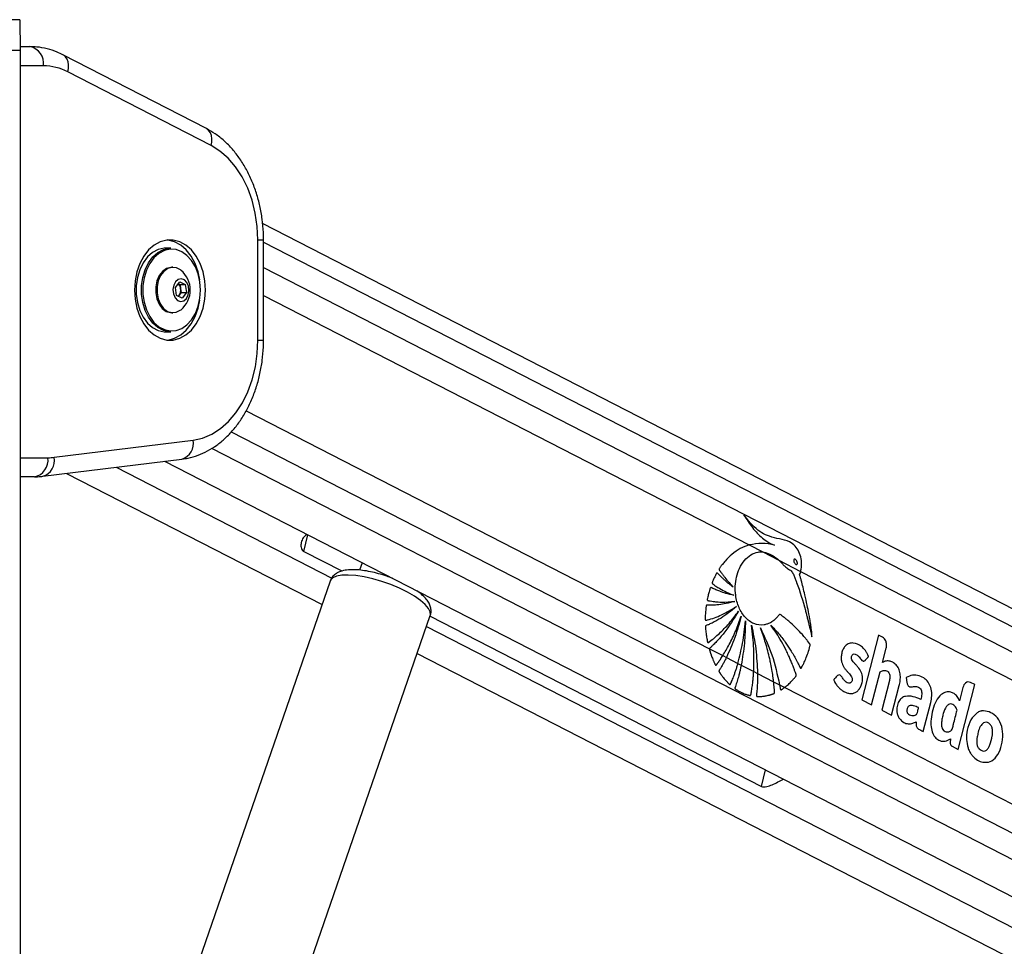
# Model space of a CAD drawing. Header units: millimetres. Extents: x 20 to 22981, y 40 to 19992.
# Tile 130 of 143: x 17831 to 18243, y 7564 to 7952. Entities that reach past the tile are written whole.
import ezdxf

# ---------------------------------------------------------------- set-up
doc = ezdxf.new("R2010")
doc.units = ezdxf.units.MM
doc.header["$LTSCALE"] = 2

msp = doc.modelspace()

# ---------------------------------------------------------------- linework, layer by layer
at = {"color": 7, "linetype": 'Continuous', "lineweight": 25}
for p, q in [((17830.87, 7952.25), (17827.56, 7952.25)), ((17830.87, 7952.25), (17831.09, 7939.49)), ((17827.75, 7939.49), (17831.09, 7939.49)), ((17831.07, 7940.96), (17835.15, 7940.96)), ((17831.09, 7939.49), (17831.09, 2191.49)), ((17908.94, 7906.67), (17848.97, 7937.54)), ((17910.94, 7899.55), (17850.97, 7930.42)), ((19110.7, 7261.38), (17932.42, 7866.9)), ((17930.48, 7818.15), (17930.48, 7860.09)), ((17932.82, 7818.15), (17932.82, 7860.09)), ((17894.14, 7856.62), (17891.87, 7856.62)), ((17894.96, 7848.62), (17894.42, 7848.62)), ((17895.97, 7840.16), (17897.78, 7842.5)), ((17896.5, 7836.77), (17895.97, 7840.16)), ((17897.21, 7841.77), (17897.91, 7841.46)), ((17897.78, 7842.5), (17900.11, 7841.46)), ((17897.91, 7841.46), (17900.11, 7841.46)), ((17897.91, 7841.46), (17898.17, 7839.77)), ((17898.17, 7839.77), (17898.44, 7838.08)), ((17900.11, 7841.46), (17900.64, 7838.08)), ((17898.84, 7835.74), (17896.5, 7836.77)), ((17897.54, 7836.91), (17897.2, 7836.47)), ((17898.44, 7838.08), (17897.54, 7836.91)), ((17898.44, 7838.08), (17900.64, 7838.08)), ((17900.64, 7838.08), (17898.84, 7835.74)), ((17894.42, 7829.62), (17894.96, 7829.62)), ((17891.87, 7821.62), (17894.14, 7821.62)), ((17845.26, 7769.12), (17903.37, 7776.31)), ((17840.58, 7761.18), (17898.7, 7768.37)), ((17891.45, 7767.47), (18933.78, 7231.8)), ((17850.5, 7762.4), (17957.29, 7707.52)), ((17837.01, 7760.96), (17831.09, 7760.96)), ((18135.93, 7732.44), (18141.59, 7729.53)), ((17949.62, 7729.78), (17965.62, 7721.56)), ((18141.59, 7729.53), (18148.29, 7726.09)), ((17974.08, 7725.01), (17973.01, 7721.91)), ((18148.29, 7726.09), (18157.43, 7721.39)), ((18157.43, 7721.39), (18888.83, 7345.51)), ((17960.69, 7717.36), (17883, 7492.63)), ((17924.87, 7478.15), (18002.56, 7702.89)), ((18002.47, 7702.62), (18141.02, 7631.42)), ((18189.96, 7694.73), (18183, 7667.62)), ((18191.72, 7693.83), (18189.96, 7694.73)), ((17997.09, 7687.07), (18881.97, 7232.33)), ((18119.29, 7689.04), (18124.89, 7686.16)), ((18191.68, 7683.28), (18193.22, 7689.27)), ((18124.89, 7686.16), (18126.4, 7685.38)), ((18126.4, 7685.38), (18131.21, 7682.91)), ((18131.21, 7682.91), (18132.58, 7682.21)), ((18132.58, 7682.21), (18137.8, 7679.53)), ((18137.8, 7679.53), (18139.38, 7678.71)), ((18139.38, 7678.71), (18146.14, 7675.24)), ((18187.11, 7665.51), (18190.69, 7679.41)), ((18146.14, 7675.24), (18148.61, 7673.97)), ((18194.55, 7675.7), (18191.37, 7663.32)), ((18201.61, 7677.05), (18201.89, 7674.84)), ((18230.27, 7674.02), (18228.5, 7674.92)), ((18148.61, 7673.97), (18150.77, 7672.86)), ((18150.77, 7672.86), (18876.9, 7299.7)), ((18195.48, 7661.21), (18198.67, 7673.59)), ((18223.3, 7646.91), (18230.27, 7674.02)), ((18225.29, 7672.81), (18223.88, 7667.29)), ((18183, 7667.62), (18187.11, 7665.51)), ((18208.73, 7654.4), (18211.86, 7666.57)), ((18191.37, 7663.32), (18195.48, 7661.21)), ((18220.05, 7651.37), (18219.99, 7649.72)), ((18220.75, 7648.22), (18223.3, 7646.91))]:
    msp.add_line(p, q, dxfattribs=at)
at = {"color": 8, "linetype": 'Continuous', "lineweight": 25}
for p, q in [((17840.81, 7932.96), (17831.09, 7932.96)), ((17930.48, 7860.09), (17932.82, 7860.09)), ((17932.82, 7859.14), (19103.57, 7257.48)), ((17932.82, 7848.55), (18904.01, 7349.45)), ((17932.82, 7836.82), (18135.93, 7732.44)), ((17930.48, 7818.15), (17932.82, 7818.15)), ((17925.59, 7788.58), (18119.29, 7689.04)), ((17919.35, 7779.77), (18886.74, 7282.62)), ((17911.14, 7772.89), (18952.71, 7237.62)), ((17831.09, 7768.96), (17842.67, 7768.96)), ((17871.19, 7764.96), (17961.37, 7718.62)), ((17949.62, 7729.78), (17951.39, 7736.67)), ((18000.97, 7698.27), (18892.75, 7239.98)), ((18141.02, 7631.42), (18142.79, 7638.3))]:
    msp.add_line(p, q, dxfattribs=at)
at = {"color": 8, "linetype": 'Continuous', "lineweight": 25, "flags": 128}
for points in [[(17850.97, 7930.42), (17851.23, 7931.89), (17851.28, 7933.3), (17851.09, 7934.6), (17850.68, 7935.74), (17850.06, 7936.68), (17849.26, 7937.37), (17848.97, 7937.54)], [(17910.94, 7899.55), (17911.21, 7901.02), (17911.25, 7902.43), (17911.06, 7903.73), (17910.65, 7904.87), (17910.03, 7905.8), (17909.24, 7906.5), (17908.94, 7906.67)], [(18002.56, 7702.89), (18002.62, 7703.1), (18002.57, 7704.41), (18001.85, 7705.91), (18000.47, 7707.54), (17998.49, 7709.26), (17995.97, 7711), (17992.98, 7712.72), (17989.63, 7714.35), (17986.03, 7715.85), (17982.28, 7717.16), (17978.51, 7718.25), (17974.85, 7719.07), (17971.4, 7719.61), (17968.27, 7719.85), (17965.58, 7719.77), (17963.41, 7719.38), (17961.82, 7718.69), (17960.86, 7717.73), (17960.69, 7717.36)]]:
    msp.add_lwpolyline(points, dxfattribs=at)
at = {"color": 7, "linetype": 'Continuous', "lineweight": 25, "flags": 128}
for points in [[(17930.48, 7860.09), (17930.21, 7865.77), (17929.39, 7871.35), (17928.05, 7876.72), (17926.21, 7881.79), (17923.9, 7886.46), (17921.16, 7890.64), (17918.05, 7894.26), (17914.62, 7897.25), (17910.94, 7899.55)], [(17878.86, 7839.12), (17879.12, 7835.26), (17879.87, 7831.53), (17881.09, 7828.06), (17882.74, 7824.97), (17884.76, 7822.36), (17887.09, 7820.32), (17889.65, 7818.92), (17892.34, 7818.21), (17895.08, 7818.21), (17897.78, 7818.92), (17900.33, 7820.32), (17902.66, 7822.36), (17904.69, 7824.97), (17906.34, 7828.06), (17907.56, 7831.53), (17908.31, 7835.26), (17908.56, 7839.12), (17908.31, 7842.98), (17907.56, 7846.7), (17906.34, 7850.17), (17904.69, 7853.26), (17902.66, 7855.88), (17900.33, 7857.92), (17897.78, 7859.32), (17895.08, 7860.03), (17892.34, 7860.03), (17889.65, 7859.32), (17887.09, 7857.92), (17884.76, 7855.88), (17882.74, 7853.26), (17881.09, 7850.17), (17879.87, 7846.7), (17879.12, 7842.98), (17878.86, 7839.12)], [(17906.14, 7843.33), (17905.44, 7846.7), (17904.22, 7850.17), (17902.56, 7853.26), (17900.54, 7855.88), (17898.21, 7857.92), (17895.65, 7859.32), (17892.96, 7860.03), (17892.65, 7860.06)], [(17891.87, 7856.62), (17891.25, 7856.59), (17888.77, 7856.06), (17886.42, 7854.83), (17884.3, 7852.96), (17882.48, 7850.52), (17881.05, 7847.61), (17880.07, 7844.36), (17879.56, 7840.89), (17879.56, 7837.35), (17880.07, 7833.88), (17881.05, 7830.62), (17882.48, 7827.72), (17884.3, 7825.28), (17886.42, 7823.41), (17888.77, 7822.18), (17891.25, 7821.64), (17891.87, 7821.62)], [(17894.14, 7821.62), (17893.51, 7821.64), (17891.03, 7822.18), (17888.69, 7823.41), (17886.56, 7825.28), (17884.75, 7827.72), (17883.32, 7830.62), (17882.33, 7833.88), (17881.83, 7837.35), (17881.83, 7840.89), (17882.33, 7844.36), (17883.32, 7847.61), (17884.75, 7850.52), (17886.56, 7852.96), (17888.69, 7854.83), (17891.03, 7856.06), (17893.51, 7856.59), (17894.14, 7856.62)], [(17906.51, 7839.12), (17906.26, 7842.56), (17905.53, 7845.86), (17904.34, 7848.89), (17902.75, 7851.51), (17900.81, 7853.63), (17898.62, 7855.15), (17896.25, 7856.02), (17893.81, 7856.2), (17891.39, 7855.67), (17889.09, 7854.47), (17887.02, 7852.64), (17885.24, 7850.26), (17883.85, 7847.42), (17882.88, 7844.24), (17882.39, 7840.85), (17882.39, 7837.39), (17882.88, 7834), (17883.85, 7830.82), (17885.24, 7827.98), (17887.02, 7825.6), (17889.09, 7823.76), (17891.39, 7822.56), (17893.81, 7822.04), (17896.25, 7822.21), (17898.62, 7823.08), (17900.81, 7824.61), (17902.75, 7826.72), (17904.34, 7829.35), (17905.53, 7832.37), (17906.26, 7835.68), (17906.51, 7839.12)], [(17894.42, 7848.62), (17894.02, 7848.6), (17892.22, 7848.1), (17890.59, 7846.92), (17889.24, 7845.17), (17888.28, 7842.98), (17887.77, 7840.49), (17887.76, 7837.9), (17888.24, 7835.41), (17889.17, 7833.18), (17890.5, 7831.4), (17892.12, 7830.19), (17893.9, 7829.65), (17894.42, 7829.62)], [(17898.33, 7847.33), (17898.1, 7847.52), (17896.38, 7848.4), (17894.55, 7848.6), (17892.76, 7848.1), (17891.13, 7846.92), (17889.78, 7845.17), (17888.82, 7842.98), (17888.31, 7840.49), (17888.29, 7837.9), (17888.77, 7835.41), (17889.71, 7833.18), (17891.04, 7831.4), (17892.65, 7830.19), (17894.44, 7829.65), (17896.27, 7829.8), (17898, 7830.65), (17898.33, 7830.9)], [(17900.58, 7835.62), (17901.35, 7837.11), (17901.66, 7838.92), (17901.46, 7840.75), (17900.78, 7842.33), (17899.72, 7843.42), (17898.45, 7843.86), (17897.16, 7843.58), (17896.04, 7842.62), (17895.26, 7841.12), (17894.95, 7839.32), (17895.15, 7837.49), (17895.83, 7835.9), (17896.89, 7834.81), (17898.17, 7834.37), (17899.46, 7834.66), (17900.58, 7835.62)], [(17897.13, 7836.5), (17897.32, 7836.66), (17897.54, 7836.91)], [(17892.65, 7818.17), (17892.96, 7818.21), (17895.65, 7818.92), (17898.21, 7820.32), (17900.54, 7822.36), (17902.56, 7824.97), (17904.22, 7828.06), (17905.44, 7831.53), (17906.14, 7834.91)], [(17903.37, 7776.31), (17907.33, 7777.18), (17911.16, 7778.8), (17914.81, 7781.13), (17918.2, 7784.13), (17921.28, 7787.75), (17923.98, 7791.92), (17926.26, 7796.57), (17928.08, 7801.61), (17929.41, 7806.96), (17930.21, 7812.5), (17930.48, 7818.15)]]:
    msp.add_lwpolyline(points, dxfattribs=at)
at = {"color": 7, "linetype": 'Continuous', "lineweight": 25}
for centre, radius, start, end in [((17833.74, 7933.96), 7.14, 351.9505, 78.5782), ((17840.69, 7910.83), 22.12, 62.3133, 89.6828), ((17891.58, 7839.12), 10.63, 309.3893, 50.6107), ((17895.15, 7839.44), 3.04, 6.263, 48.4411), ((17894.41, 7839.1), 3.82, 324.892, 10.0632), ((17835.6, 7767.96), 7.14, 281.4218, 8.0495), ((17842.67, 7790.03), 21.07, 270.0053, 277.0613), ((18234.03, 7657.89), 5.16, 100.3282, 105.022), ((18237.88, 7651.03), 11.03, 198.5437, 202.3158)]:
    msp.add_arc(centre, radius, start, end, dxfattribs=at)
at = {"color": 8, "linetype": 'Continuous', "lineweight": 25}
for centre, radius, start, end in [((17896.69, 7774.89), 6.83, 287.0631, 11.9602), ((17838.58, 7767.7), 6.82, 287.0342, 11.9639)]:
    msp.add_arc(centre, radius, start, end, dxfattribs=at)
at = {"color": 7, "linetype": 'Continuous', "lineweight": 25}
for points, knots in [([(17848.97, 7937.54), (17848.17, 7937.93), (17846.02, 7938.97), (17842.37, 7940.15), (17838.53, 7940.86), (17836.12, 7940.93), (17835.15, 7940.96)], [0, 0, 0, 0, 0.183481, 0.491955, 0.79717, 1, 1, 1, 1]), ([(17932.82, 7860.09), (17932.81, 7861.11), (17932.77, 7864.02), (17932.33, 7868.79), (17931.37, 7874.32), (17929.94, 7879.67), (17928.06, 7884.8), (17925.74, 7889.62), (17923.01, 7894.07), (17919.89, 7898.09), (17916.41, 7901.61), (17912.76, 7904.52), (17910.17, 7905.98), (17908.94, 7906.67)], [0, 0, 0, 0, 0.0518585, 0.1473595, 0.2430058, 0.3388091, 0.4348003, 0.5309764, 0.6272625, 0.7234657, 0.8193102, 0.9144383, 1, 1, 1, 1]), ([(17898.7, 7768.37), (17899.57, 7768.5), (17901.85, 7768.85), (17905.48, 7769.93), (17909.49, 7771.74), (17913.31, 7774.13), (17916.9, 7777.08), (17920.23, 7780.55), (17923.24, 7784.52), (17925.9, 7788.92), (17928.17, 7793.71), (17930.02, 7798.8), (17931.42, 7804.15), (17932.36, 7809.67), (17932.78, 7814.36), (17932.81, 7817.2), (17932.82, 7818.15)], [0, 0, 0, 0, 0.044988, 0.118014, 0.191343, 0.26542, 0.340436, 0.41641, 0.493213, 0.570629, 0.64843, 0.726428, 0.804484, 0.882542, 0.9606, 1, 1, 1, 1]), ([(17837.01, 7760.96), (17837.89, 7760.98), (17839.09, 7761), (17840.27, 7761.14), (17840.58, 7761.18)], [0, 0, 0, 0, 0.738202, 1, 1, 1, 1]), ([(18157.43, 7721.39), (18157.48, 7721.57), (18157.53, 7721.8), (18157.59, 7722.05), (18157.62, 7722.22), (18157.71, 7722.71), (18157.89, 7724.22), (18157.76, 7726.75), (18156.83, 7729.7), (18155.15, 7732.23), (18152.33, 7734.27), (18148.59, 7734.96), (18144.67, 7735.86), (18141.06, 7737.41), (18138.25, 7739.74), (18135.78, 7742.29), (18134.4, 7744.1), (18133.71, 7745.02)], [0, 0, 0, 0, 0.012824, 0.016029, 0.017632, 0.024042, 0.04973, 0.119058, 0.188311, 0.256944, 0.340978, 0.476074, 0.611696, 0.717447, 0.827134, 0.913109, 1, 1, 1, 1]), ([(18133.71, 7745.02), (18134.87, 7743.18), (18137.18, 7739.52), (18140.69, 7735.8), (18143.43, 7733.81), (18144.93, 7733.03), (18145.81, 7732.64), (18146.27, 7732.5), (18146.49, 7732.43)], [0, 0, 0, 0, 0.325675, 0.650339, 0.822905, 0.91105, 0.955444, 1, 1, 1, 1]), ([(17950.78, 7736.73), (17950.29, 7736.32), (17949.23, 7735.43), (17948.53, 7733.51), (17948.39, 7731.75), (17948.79, 7730.51), (17949.25, 7729.98), (17949.56, 7729.81), (17949.62, 7729.78)], [0, 0, 0, 0, 0.2195834, 0.4770845, 0.7265516, 0.8615524, 0.973564, 1, 1, 1, 1]), ([(18135.93, 7732.44), (18134.67, 7731.99), (18132.15, 7731.08), (18128.76, 7728.71), (18126.31, 7726.32), (18124.96, 7724.65), (18124.4, 7723.9), (18124.11, 7723.51), (18123.82, 7723.07), (18123.54, 7722.74), (18123.38, 7722.41), (18123.35, 7722.2), (18123.39, 7721.97), (18123.54, 7721.71), (18123.74, 7721.44), (18123.94, 7721.21), (18124.33, 7720.7), (18124.92, 7719.87), (18126.04, 7718.44), (18127.47, 7716.7), (18128.68, 7715.4), (18129.28, 7714.75)], [0, 0, 0, 0, 0.170321, 0.3431, 0.494952, 0.561808, 0.579327, 0.59685, 0.614378, 0.63513, 0.645402, 0.650074, 0.654865, 0.666912, 0.680629, 0.691342, 0.70081, 0.750688, 0.800565, 0.900282, 1, 1, 1, 1]), ([(18146.49, 7732.43), (18144.76, 7732.74), (18141.24, 7733.38), (18137.72, 7732.76), (18135.93, 7732.44)], [0, 0, 0, 0, 0.4939199, 1, 1, 1, 1]), ([(18161.33, 7690.11), (18161.37, 7690.24), (18161.43, 7690.42), (18161.44, 7690.69), (18161.39, 7690.87), (18161.23, 7691.12), (18160.86, 7691.56), (18160.25, 7692.39), (18159.31, 7693.56), (18157.81, 7695.34), (18155.75, 7697.55), (18153.58, 7699.61), (18151.81, 7701.1), (18150.7, 7702.01), (18149.75, 7702.65), (18149.17, 7703.29), (18148.58, 7703.36), (18148.32, 7703.09), (18147.85, 7702.49), (18146.93, 7701.38), (18145.86, 7700.57), (18145.07, 7700.08), (18144.77, 7699.92), (18144.23, 7699.64), (18143.36, 7699.28), (18141.15, 7698.74), (18137.83, 7699.15), (18134.12, 7701.87), (18131.46, 7706.14), (18130.18, 7710.83), (18130.01, 7715.27), (18130.53, 7719.12), (18131.79, 7722.85), (18133.83, 7726.09), (18136.53, 7728.45), (18139.22, 7729.57), (18140.93, 7729.54), (18141.59, 7729.53)], [0, 0, 0, 0, 0.005222, 0.00705, 0.009524, 0.012096, 0.018903, 0.033777, 0.054996, 0.082593, 0.133161, 0.185648, 0.215166, 0.237428, 0.250526, 0.268263, 0.273769, 0.278869, 0.283861, 0.306281, 0.339443, 0.344858, 0.350272, 0.355686, 0.374083, 0.39607, 0.468653, 0.538305, 0.602711, 0.66846, 0.714341, 0.760165, 0.807683, 0.860647, 0.913453, 0.966526, 1, 1, 1, 1]), ([(18141.59, 7729.53), (18143.07, 7729.14), (18145.45, 7728.52), (18147.51, 7726.76), (18148.29, 7726.09)], [0, 0, 0, 0, 0.620885, 1, 1, 1, 1]), ([(18148.29, 7726.09), (18148.75, 7725.64), (18149.39, 7725.02), (18150.18, 7724.18), (18150.69, 7723.66), (18151.54, 7722.88), (18152.72, 7722.2), (18154.07, 7721.12), (18154.69, 7719.44), (18155.2, 7718.24), (18155.51, 7717.43), (18155.65, 7717.06), (18155.71, 7716.9), (18155.73, 7716.83), (18155.75, 7716.8), (18155.75, 7716.79), (18155.75, 7716.78), (18155.75, 7716.78), (18157.14, 7713), (18158.49, 7708.56), (18159.82, 7703.53), (18160.23, 7701.95), (18160.62, 7700.37), (18161.01, 7698.79), (18161.39, 7697.21), (18161.77, 7695.64), (18162.01, 7694.58), (18162.13, 7694.06)], [0, 0, 0, 0, 0.061385, 0.084428, 0.107288, 0.130191, 0.194029, 0.247865, 0.293247, 0.336626, 0.356113, 0.364687, 0.36846, 0.370119, 0.37085, 0.371171, 0.371312, 0.371375, 0.371424, 0.699593, 0.742663, 0.785721, 0.828754, 0.871748, 0.914688, 0.957557, 1, 1, 1, 1]), ([(18154.68, 7726.39), (18154.65, 7726.35), (18154.59, 7726.26), (18154.54, 7726.06), (18154.55, 7725.77), (18154.66, 7725.32), (18154.92, 7724.78), (18155.26, 7724.39), (18155.54, 7724.23), (18155.71, 7724.21), (18155.85, 7724.26), (18155.91, 7724.33), (18155.93, 7724.36)], [0, 0, 0, 0, 0.054409, 0.108831, 0.182979, 0.304817, 0.522551, 0.753607, 0.828743, 0.904472, 0.959024, 1, 1, 1, 1]), ([(18155.93, 7724.36), (18155.96, 7724.4), (18156.02, 7724.49), (18156.07, 7724.69), (18156.07, 7724.97), (18155.96, 7725.42), (18155.69, 7725.96), (18155.36, 7726.35), (18155.08, 7726.51), (18154.91, 7726.54), (18154.77, 7726.49), (18154.71, 7726.42), (18154.68, 7726.39)], [0, 0, 0, 0, 0.054059, 0.108137, 0.18149, 0.301977, 0.518461, 0.74882, 0.824555, 0.900875, 0.955234, 1, 1, 1, 1]), ([(17986.75, 7718.49), (17985.97, 7718.79), (17984.06, 7719.52), (17980.94, 7720.46), (17977.53, 7721.29), (17974.23, 7721.85), (17971.11, 7722.13), (17968.2, 7722.09), (17965.74, 7721.68), (17963.72, 7720.9), (17962.19, 7719.78), (17961.14, 7718.57), (17960.88, 7717.68), (17960.79, 7717.37)], [0, 0, 0, 0, 0.073326, 0.177693, 0.28234, 0.387831, 0.495063, 0.605587, 0.722307, 0.81241, 0.889796, 0.962515, 1, 1, 1, 1]), ([(18129.28, 7714.75), (18128.68, 7715.21), (18127.48, 7716.14), (18125.97, 7717.44), (18124.77, 7718.55), (18124, 7719.3), (18123.45, 7719.86), (18123.03, 7720.26), (18122.78, 7720.61), (18122.55, 7720.72), (18122.47, 7720.73), (18122.38, 7720.68), (18122.2, 7720.48), (18121.96, 7720.03), (18121.53, 7719.2), (18121.14, 7718.31), (18120.78, 7717.47), (18120.57, 7717.02), (18120.47, 7716.71), (18120.44, 7716.53), (18120.46, 7716.37), (18120.53, 7716.24), (18120.71, 7716.06), (18121.19, 7715.74), (18122.17, 7715.04), (18123.98, 7713.99), (18126.46, 7712.64), (18128.42, 7711.83), (18129.43, 7711.41)], [0, 0, 0, 0, 0.0957603, 0.1915202, 0.2467589, 0.296659, 0.3224907, 0.3418214, 0.3671379, 0.3709819, 0.3746497, 0.3786075, 0.3834286, 0.4068288, 0.4342892, 0.4854536, 0.5103757, 0.5314302, 0.5386662, 0.5445292, 0.5490361, 0.5540371, 0.5600312, 0.5801648, 0.6281075, 0.7139882, 0.8534141, 1, 1, 1, 1]), ([(18162.13, 7694.06), (18162.14, 7694.76), (18162.16, 7695.73), (18161.96, 7697.05), (18161.82, 7698.12), (18161.59, 7699.63), (18161.28, 7701.48), (18160.81, 7704.12), (18160.14, 7707.49), (18159.31, 7711.21), (18158.46, 7714.68), (18157.82, 7717.15), (18157.39, 7718.7), (18157.18, 7719.37), (18157.1, 7719.66), (18157.07, 7719.82), (18157.05, 7719.91), (18157.02, 7719.96), (18157, 7720.05), (18157.05, 7720.18), (18157.11, 7720.35), (18157.27, 7720.73), (18157.36, 7721.1), (18157.43, 7721.39)], [0, 0, 0, 0, 0.072987, 0.101721, 0.141523, 0.186708, 0.264189, 0.34167, 0.473093, 0.631062, 0.75172, 0.858594, 0.908141, 0.926881, 0.935038, 0.941371, 0.943446, 0.945805, 0.947814, 0.952903, 0.959258, 0.968238, 1, 1, 1, 1]), ([(18002.51, 7702.75), (18002.51, 7702.76), (18002.83, 7703.33), (18002.94, 7704.66), (18002.74, 7706.46), (18002.05, 7708.15), (18000.91, 7709.81), (17999.28, 7711.52), (17997.75, 7712.66), (17996.97, 7713.24)], [0, 0, 0, 0, 0.00283, 0.148659, 0.287417, 0.431716, 0.59663, 0.795013, 1, 1, 1, 1]), ([(18129.43, 7711.41), (18128.33, 7711.65), (18126.37, 7712.09), (18123.89, 7712.91), (18122.2, 7713.58), (18121.1, 7714.06), (18120.44, 7714.36), (18120.02, 7714.61), (18119.81, 7714.61), (18119.7, 7714.51), (18119.64, 7714.43), (18119.54, 7714.19), (18119.35, 7713.67), (18119.12, 7712.88), (18118.91, 7711.99), (18118.7, 7711.13), (18118.53, 7710.4), (18118.42, 7709.88), (18118.39, 7709.63), (18118.4, 7709.5), (18118.42, 7709.4), (18118.48, 7709.28), (18118.63, 7709.17), (18118.85, 7709.13), (18119.39, 7709.06), (18120.26, 7708.89), (18121.53, 7708.74), (18122.88, 7708.61), (18125.72, 7708.47), (18128.07, 7708.68), (18129.94, 7708.85)], [0, 0, 0, 0, 0.130262, 0.233617, 0.299768, 0.336789, 0.369447, 0.380584, 0.390293, 0.392933, 0.395825, 0.399941, 0.415813, 0.444971, 0.471103, 0.493456, 0.520924, 0.53476, 0.538753, 0.542051, 0.544892, 0.547529, 0.554863, 0.563496, 0.573591, 0.618893, 0.666575, 0.72277, 0.779183, 1, 1, 1, 1]), ([(18129.94, 7708.85), (18128.72, 7708.51), (18126.51, 7707.9), (18123.64, 7707.46), (18121.62, 7707.29), (18120.31, 7707.23), (18119.48, 7707.23), (18118.88, 7707.22), (18118.49, 7707.26), (18118.22, 7707.27), (18118.1, 7707.22), (18118.04, 7707.18), (18117.97, 7707.11), (18117.92, 7706.96), (18117.89, 7706.65), (18117.83, 7706.22), (18117.75, 7705.5), (18117.65, 7704.29), (18117.55, 7702.93), (18117.51, 7701.82), (18117.52, 7701.32), (18117.56, 7701.13), (18117.64, 7701), (18117.76, 7700.93), (18117.92, 7700.92), (18118.09, 7700.96), (18118.23, 7701.01), (18118.32, 7701.04), (18118.36, 7701.05), (18118.37, 7701.05), (18118.38, 7701.06), (18118.38, 7701.06), (18118.39, 7701.06), (18118.39, 7701.06), (18118.39, 7701.06), (18120.41, 7701.6), (18124.61, 7703.04), (18128.56, 7705.46), (18130.61, 7706.71)], [0, 0, 0, 0, 0.124268, 0.224134, 0.287391, 0.32581, 0.354668, 0.370117, 0.385225, 0.394173, 0.396313, 0.398354, 0.400352, 0.404874, 0.409569, 0.422064, 0.435864, 0.460943, 0.507806, 0.532673, 0.538552, 0.542987, 0.546573, 0.550039, 0.555782, 0.562197, 0.56788, 0.570235, 0.571223, 0.571646, 0.57183, 0.571911, 0.571946, 0.571962, 0.571969, 0.571974, 0.777422, 1, 1, 1, 1]), ([(18130.61, 7706.71), (18129.51, 7705.78), (18127.41, 7704.01), (18124.62, 7702.13), (18122.46, 7700.86), (18121.04, 7700.11), (18119.97, 7699.58), (18119.2, 7699.24), (18118.55, 7698.93), (18118.08, 7698.82), (18117.8, 7698.64), (18117.71, 7698.56), (18117.66, 7698.47), (18117.62, 7698.35), (18117.62, 7698.1), (18117.65, 7697.64), (18117.72, 7696.92), (18117.81, 7695.97), (18117.99, 7694.57), (18118.19, 7693.3), (18118.38, 7692.33), (18118.44, 7691.98), (18118.49, 7691.8), (18118.55, 7691.69), (18118.62, 7691.62), (18118.7, 7691.59), (18118.89, 7691.61), (18119.09, 7691.76), (18119.26, 7691.91), (18119.33, 7691.98), (18119.36, 7692), (18119.37, 7692.01), (18119.37, 7692.01), (18119.38, 7692.02), (18119.38, 7692.02), (18119.38, 7692.02), (18119.38, 7692.02), (18120.77, 7693.06), (18123.57, 7695.42), (18127.66, 7699.62), (18130.18, 7703.01), (18131.48, 7704.76)], [0, 0, 0, 0, 0.1089489, 0.2080937, 0.2631112, 0.3084225, 0.3367475, 0.3600793, 0.3767102, 0.3953942, 0.4002575, 0.4026787, 0.4047368, 0.4066953, 0.4107389, 0.4194832, 0.4344136, 0.4547934, 0.4772766, 0.5198295, 0.5327882, 0.5382597, 0.5413727, 0.5443215, 0.5462676, 0.5487616, 0.5515468, 0.5623587, 0.5670248, 0.5688343, 0.5695637, 0.5698701, 0.570002, 0.5700594, 0.5700846, 0.5700956, 0.5701005, 0.5701043, 0.7040825, 0.8473808, 1, 1, 1, 1]), ([(18131.48, 7704.76), (18129.52, 7701.58), (18126.69, 7696.99), (18122.89, 7692.66), (18121.24, 7690.97), (18120.52, 7690.26), (18120.14, 7689.9), (18119.77, 7689.52), (18119.43, 7689.31), (18119.32, 7689.08), (18119.29, 7689.04)], [0, 0, 0, 0, 0.539634, 0.777256, 0.881908, 0.90933, 0.936757, 0.964191, 0.992825, 1, 1, 1, 1]), ([(18124.89, 7686.16), (18125.79, 7687.68), (18127.74, 7690.96), (18130.37, 7696.47), (18131.87, 7700.61), (18132.62, 7702.7)], [0, 0, 0, 0, 0.298622, 0.646049, 1, 1, 1, 1]), ([(18132.62, 7702.7), (18131.8, 7699.66), (18130.14, 7693.59), (18127.65, 7688.12), (18126.4, 7685.38)], [0, 0, 0, 0, 0.500097, 1, 1, 1, 1]), ([(18131.21, 7682.91), (18131.92, 7685.72), (18133.37, 7691.48), (18134.01, 7697.54), (18134.34, 7700.65)], [0, 0, 0, 0, 0.486212, 1, 1, 1, 1]), ([(18134.34, 7700.65), (18134.26, 7697.53), (18134.1, 7691.3), (18133.09, 7685.24), (18132.58, 7682.21)], [0, 0, 0, 0, 0.500115, 1, 1, 1, 1]), ([(18136.9, 7698.88), (18137.58, 7695.58), (18138.92, 7688.99), (18139.23, 7682.14), (18139.38, 7678.71)], [0, 0, 0, 0, 0.500144, 1, 1, 1, 1]), ([(18137.8, 7679.53), (18137.89, 7682.67), (18138.06, 7689.17), (18137.3, 7695.57), (18136.9, 7698.88)], [0, 0, 0, 0, 0.484531, 1, 1, 1, 1]), ([(18140.58, 7697.77), (18142.32, 7694.07), (18145.79, 7686.67), (18147.67, 7678.2), (18148.61, 7673.97)], [0, 0, 0, 0, 0.500003, 1, 1, 1, 1]), ([(18146.14, 7675.24), (18146.08, 7675.76), (18145.9, 7677.21), (18145.52, 7679.69), (18145.04, 7682.36), (18144.44, 7685.23), (18143.72, 7688.17), (18142.79, 7691.45), (18141.76, 7694.66), (18140.98, 7696.73), (18140.58, 7697.77)], [0, 0, 0, 0, 0.066205, 0.183788, 0.317485, 0.41147, 0.558603, 0.705732, 0.852863, 1, 1, 1, 1]), ([(18144.98, 7698.93), (18146.03, 7697.82), (18148.12, 7695.59), (18150.84, 7692.05), (18152.91, 7688.96), (18154.42, 7686.47), (18155.38, 7684.75), (18156.17, 7683.25), (18156.72, 7682.2), (18157.08, 7681.37), (18157.28, 7680.97), (18157.39, 7680.88), (18157.48, 7680.85), (18157.61, 7680.88), (18157.73, 7681.01), (18157.86, 7681.24), (18158.07, 7681.69), (18158.38, 7682.22), (18158.91, 7683.29), (18159.65, 7684.96), (18160.56, 7687.35), (18161.07, 7689.19), (18161.33, 7690.11)], [0, 0, 0, 0, 0.1528169, 0.3055977, 0.4317431, 0.5044926, 0.5772421, 0.6132525, 0.658131, 0.6857714, 0.6944603, 0.6970265, 0.7011528, 0.7048876, 0.7114471, 0.7186426, 0.72912, 0.7558363, 0.7758788, 0.8368962, 0.9184754, 1, 1, 1, 1]), ([(18150.77, 7672.86), (18150.84, 7672.92), (18150.98, 7673.02), (18151.36, 7673.31), (18151.93, 7673.79), (18152.87, 7674.64), (18153.67, 7675.46), (18154.31, 7676.18), (18154.64, 7676.55), (18154.98, 7677), (18155.33, 7677.33), (18155.55, 7677.68), (18155.59, 7677.96), (18155.51, 7678.41), (18155.19, 7679.11), (18154.88, 7680.05), (18154.54, 7680.95), (18154.21, 7681.84), (18153.74, 7683.04), (18153.12, 7684.54), (18152.32, 7686.37), (18151.12, 7688.9), (18149.45, 7692.07), (18147.32, 7695.63), (18145.76, 7697.83), (18144.98, 7698.93)], [0, 0, 0, 0, 0.009773, 0.01955, 0.053503, 0.090987, 0.156953, 0.174231, 0.191508, 0.208784, 0.232016, 0.242885, 0.248402, 0.255249, 0.282679, 0.320214, 0.345703, 0.371192, 0.407907, 0.464935, 0.521963, 0.594639, 0.729773, 0.864843, 1, 1, 1, 1]), ([(18184.36, 7684.15), (18184.44, 7684.24), (18184.62, 7684.44), (18184.93, 7684.78), (18185.22, 7685.08), (18185.45, 7685.33), (18185.59, 7685.49), (18185.7, 7685.58), (18185.77, 7685.66), (18185.81, 7685.71), (18185.81, 7685.76), (18185.79, 7685.84), (18185.75, 7685.97), (18185.68, 7686.14), (18185.6, 7686.3), (18185.56, 7686.4), (18185.54, 7686.44), (18185.54, 7686.45), (18185.53, 7686.46), (18185.53, 7686.46), (18185.53, 7686.46), (18185.53, 7686.46), (18185.53, 7686.46), (18185.37, 7686.83), (18185.01, 7687.53), (18184.37, 7688.47), (18183.65, 7689.28), (18182.12, 7690.62), (18180.06, 7691.56), (18177.67, 7691.36), (18176.15, 7690.35), (18175.13, 7688.82), (18174.54, 7687.13), (18174.34, 7685.3), (18174.53, 7683.25), (18175.22, 7681.57), (18176.12, 7680.4), (18176.92, 7679.5), (18177.73, 7678.63), (18178.47, 7677.75), (18178.93, 7676.97), (18179.05, 7676.26), (18179, 7675.77), (18178.84, 7675.33), (18178.6, 7674.98), (18178.31, 7674.75), (18177.92, 7674.61), (18177.28, 7674.64), (18176.43, 7675.03), (18175.53, 7675.92), (18174.9, 7676.92), (18174.33, 7677.83), (18173.87, 7678), (18173.65, 7678.09)], [0, 0, 0, 0, 0.009933, 0.021428, 0.036586, 0.043256, 0.048496, 0.053293, 0.055328, 0.056685, 0.057709, 0.059012, 0.061578, 0.067091, 0.072433, 0.074295, 0.074963, 0.075223, 0.075331, 0.075377, 0.075396, 0.075405, 0.075409, 0.075412, 0.103996, 0.132573, 0.161198, 0.189781, 0.300288, 0.355354, 0.410313, 0.451904, 0.492398, 0.532427, 0.572388, 0.627017, 0.65651, 0.68584, 0.722817, 0.751197, 0.776739, 0.787339, 0.798404, 0.80906, 0.819367, 0.829737, 0.840332, 0.856561, 0.889067, 0.921966, 0.957477, 0.97857, 1, 1, 1, 1]), ([(18193.22, 7689.27), (18193.3, 7689.79), (18193.47, 7690.82), (18193.11, 7692.23), (18192.51, 7693.29), (18191.98, 7693.65), (18191.72, 7693.83)], [0, 0, 0, 0, 0.283705, 0.557917, 0.775026, 1, 1, 1, 1]), ([(18119.29, 7689.04), (18119.29, 7689.02), (18119.27, 7688.97), (18119.26, 7688.9), (18119.25, 7688.83), (18119.26, 7688.71), (18119.3, 7688.55), (18119.36, 7688.33), (18119.44, 7688.1), (18119.58, 7687.74), (18119.7, 7687.34), (18119.84, 7686.92), (18119.99, 7686.5), (18120.21, 7685.87), (18120.52, 7685.05), (18120.83, 7684.29), (18121.09, 7683.7), (18121.29, 7683.26), (18121.46, 7682.89), (18121.58, 7682.59), (18121.66, 7682.42), (18121.73, 7682.31), (18121.78, 7682.24), (18121.83, 7682.19), (18121.88, 7682.15), (18121.93, 7682.13), (18121.98, 7682.13), (18122.02, 7682.13), (18122.08, 7682.15), (18122.14, 7682.19), (18122.23, 7682.26), (18122.33, 7682.38), (18122.43, 7682.52), (18122.5, 7682.64), (18122.55, 7682.71), (18122.58, 7682.76), (18122.61, 7682.8), (18122.63, 7682.84), (18122.64, 7682.85), (18122.65, 7682.87), (18122.68, 7682.9), (18122.74, 7682.99), (18122.84, 7683.12), (18123.07, 7683.44), (18123.41, 7683.92), (18123.89, 7684.62), (18124.38, 7685.36), (18124.72, 7685.9), (18124.89, 7686.16)], [0, 0, 0, 0, 0.005125, 0.0104, 0.015527, 0.020787, 0.036701, 0.05297, 0.072022, 0.091083, 0.141887, 0.167284, 0.192681, 0.243478, 0.319674, 0.395954, 0.434048, 0.472143, 0.510238, 0.529281, 0.548401, 0.555181, 0.562013, 0.568805, 0.575787, 0.580205, 0.584754, 0.589173, 0.593702, 0.601188, 0.608864, 0.625207, 0.641811, 0.649952, 0.658094, 0.662164, 0.666235, 0.670306, 0.671324, 0.671832, 0.673868, 0.682008, 0.69829, 0.714572, 0.779699, 0.844839, 0.922409, 1, 1, 1, 1]), ([(18126.4, 7685.38), (18126.19, 7684.96), (18125.77, 7684.12), (18125.1, 7682.87), (18124.39, 7681.66), (18123.89, 7680.78), (18123.57, 7680.31), (18123.5, 7680.22), (18123.44, 7680.12), (18123.37, 7680.02), (18123.31, 7679.89), (18123.29, 7679.78), (18123.28, 7679.71), (18123.28, 7679.63), (18123.29, 7679.55), (18123.32, 7679.46), (18123.37, 7679.33), (18123.44, 7679.21), (18123.52, 7679.09), (18123.61, 7678.98), (18123.74, 7678.81), (18123.9, 7678.58), (18124.13, 7678.23), (18124.44, 7677.8), (18124.81, 7677.3), (18125.23, 7676.76), (18125.62, 7676.28), (18125.97, 7675.88), (18126.33, 7675.47), (18126.68, 7675.11), (18127, 7674.78), (18127.14, 7674.64), (18127.28, 7674.49), (18127.41, 7674.34), (18127.58, 7674.19), (18127.7, 7674.11), (18127.76, 7674.07), (18127.82, 7674.06), (18127.87, 7674.05), (18127.92, 7674.06), (18127.97, 7674.09), (18128.01, 7674.12), (18128.05, 7674.16), (18128.1, 7674.24), (18128.16, 7674.34), (18128.21, 7674.45), (18128.25, 7674.54), (18128.28, 7674.62), (18128.3, 7674.67), (18128.31, 7674.7), (18128.33, 7674.75), (18128.39, 7674.88), (18128.47, 7675.07), (18128.67, 7675.54), (18128.96, 7676.25), (18129.4, 7677.35), (18129.86, 7678.61), (18130.34, 7680.02), (18130.8, 7681.46), (18131.08, 7682.43), (18131.21, 7682.91)], [0, 0, 0, 0, 0.059754, 0.119542, 0.179296, 0.239083, 0.246561, 0.25403, 0.254045, 0.261508, 0.269113, 0.271884, 0.274724, 0.277502, 0.280377, 0.284523, 0.288772, 0.29827, 0.303075, 0.30774, 0.317628, 0.331834, 0.346045, 0.374433, 0.402821, 0.431223, 0.469076, 0.488014, 0.50693, 0.544927, 0.559121, 0.573314, 0.573315, 0.587508, 0.601729, 0.60573, 0.609766, 0.612403, 0.615098, 0.617741, 0.620491, 0.622756, 0.625069, 0.629454, 0.633942, 0.6391, 0.644272, 0.64685, 0.649427, 0.64975, 0.651038, 0.656193, 0.666503, 0.676814, 0.718055, 0.759308, 0.819394, 0.879479, 0.939565, 1, 1, 1, 1]), ([(18173.65, 7678.09), (18173.39, 7678.03), (18172.89, 7677.92), (18172.34, 7677.19), (18171.87, 7676.71), (18171.51, 7676.39), (18171.36, 7676.2), (18171.3, 7676.04), (18171.29, 7675.98), (18171.31, 7675.87), (18171.5, 7675.52), (18171.8, 7674.82), (18172.44, 7673.86), (18173.24, 7672.89), (18174.27, 7671.93), (18175.45, 7671.1), (18176.79, 7670.49), (18178.19, 7670.21), (18179.54, 7670.34), (18180.78, 7670.89), (18181.82, 7671.92), (18182.63, 7673.26), (18183.15, 7674.71), (18183.36, 7676.14), (18183.33, 7677.44), (18183.08, 7678.48), (18182.53, 7679.88), (18181.65, 7681.1), (18180.58, 7682.3), (18179.78, 7683.1), (18179.12, 7683.88), (18178.7, 7684.68), (18178.61, 7685.48), (18178.77, 7686.09), (18179.06, 7686.56), (18179.56, 7686.86), (18180.22, 7686.81), (18181.06, 7686.42), (18182.04, 7685.52), (18182.7, 7684.41), (18183.36, 7683.92), (18183.69, 7683.81), (18184.05, 7683.87), (18184.25, 7684.05), (18184.36, 7684.15)], [0, 0, 0, 0, 0.022693, 0.043769, 0.065125, 0.074105, 0.081704, 0.083311, 0.084608, 0.085809, 0.090371, 0.111465, 0.137648, 0.172538, 0.205482, 0.247029, 0.288953, 0.330457, 0.37138, 0.40852, 0.444978, 0.482039, 0.518824, 0.545977, 0.572992, 0.599285, 0.61411, 0.673633, 0.706936, 0.735471, 0.76055, 0.783467, 0.796125, 0.809873, 0.822722, 0.834848, 0.856612, 0.879671, 0.913137, 0.958833, 0.969242, 0.978982, 0.988773, 1, 1, 1, 1]), ([(18198.67, 7673.59), (18198.82, 7674.3), (18199.13, 7675.74), (18199.16, 7678.02), (18198.71, 7680.21), (18197.72, 7682.04), (18196.35, 7683.24), (18194.82, 7683.88), (18193.2, 7684), (18192.19, 7683.52), (18191.68, 7683.28)], [0, 0, 0, 0, 0.1244483, 0.250146, 0.3747784, 0.4998161, 0.6247859, 0.7502319, 0.8748546, 1, 1, 1, 1]), ([(18132.58, 7682.21), (18132.48, 7681.7), (18132.32, 7680.93), (18132.09, 7679.92), (18131.86, 7678.9), (18131.57, 7677.77), (18131.22, 7676.52), (18130.89, 7675.4), (18130.53, 7674.3), (18130.28, 7673.49), (18130.11, 7673.04), (18130.06, 7672.93), (18130.01, 7672.81), (18129.98, 7672.69), (18129.96, 7672.58), (18129.96, 7672.51), (18129.96, 7672.45), (18129.98, 7672.39), (18130, 7672.34), (18130.03, 7672.28), (18130.08, 7672.22), (18130.16, 7672.13), (18130.28, 7672.05), (18130.42, 7671.97), (18130.57, 7671.9), (18130.85, 7671.71), (18131.27, 7671.45), (18131.91, 7671.09), (18132.5, 7670.8), (18133.02, 7670.55), (18133.55, 7670.32), (18134.15, 7670.09), (18134.83, 7669.86), (18135.34, 7669.7), (18135.74, 7669.57), (18135.98, 7669.51), (18136.16, 7669.49), (18136.25, 7669.47), (18136.32, 7669.48), (18136.38, 7669.5), (18136.44, 7669.53), (18136.49, 7669.58), (18136.53, 7669.64), (18136.58, 7669.71), (18136.62, 7669.81), (18136.66, 7669.98), (18136.7, 7670.22), (18136.73, 7670.43), (18136.75, 7670.56), (18136.76, 7670.58), (18136.76, 7670.6), (18136.77, 7670.66), (18136.8, 7670.82), (18136.84, 7671.05), (18136.94, 7671.63), (18137.08, 7672.48), (18137.29, 7673.9), (18137.46, 7675.26), (18137.59, 7676.57), (18137.7, 7677.88), (18137.76, 7678.87), (18137.8, 7679.53)], [0, 0, 0, 0, 0.052599, 0.07891, 0.1052, 0.157927, 0.197375, 0.236837, 0.276285, 0.315747, 0.322328, 0.325621, 0.328904, 0.335508, 0.337866, 0.340274, 0.342181, 0.344145, 0.346052, 0.347998, 0.351607, 0.355304, 0.362564, 0.369904, 0.377144, 0.384397, 0.41336, 0.442347, 0.480966, 0.500293, 0.519587, 0.558414, 0.587376, 0.616348, 0.630829, 0.645338, 0.650138, 0.654949, 0.6577, 0.660508, 0.663265, 0.666132, 0.668505, 0.670932, 0.675146, 0.679464, 0.68912, 0.698823, 0.701231, 0.701306, 0.701607, 0.702811, 0.707627, 0.717258, 0.726889, 0.765415, 0.803953, 0.869221, 0.901874, 0.93449, 1, 1, 1, 1]), ([(18139.38, 7678.71), (18139.39, 7678.08), (18139.4, 7676.81), (18139.36, 7674.91), (18139.27, 7673.01), (18139.18, 7671.6), (18139.07, 7670.68), (18139.01, 7670.28), (18138.97, 7669.91), (18138.96, 7669.65), (18138.96, 7669.47), (18138.97, 7669.38), (18138.99, 7669.3), (18139.01, 7669.24), (18139.04, 7669.19), (18139.09, 7669.14), (18139.14, 7669.1), (18139.22, 7669.06), (18139.34, 7669.04), (18139.5, 7669.04), (18139.66, 7669.05), (18140, 7669.05), (18140.52, 7669.06), (18141.27, 7669.1), (18141.95, 7669.17), (18142.56, 7669.26), (18143.16, 7669.36), (18143.77, 7669.5), (18144.37, 7669.65), (18144.77, 7669.77), (18145.13, 7669.88), (18145.4, 7669.97), (18145.63, 7670.05), (18145.82, 7670.11), (18145.99, 7670.15), (18146.13, 7670.2), (18146.25, 7670.26), (18146.34, 7670.33), (18146.41, 7670.39), (18146.45, 7670.46), (18146.49, 7670.53), (18146.52, 7670.61), (18146.53, 7670.7), (18146.54, 7670.87), (18146.54, 7671.05), (18146.53, 7671.25), (18146.51, 7671.45), (18146.48, 7671.75), (18146.44, 7672.15), (18146.39, 7672.89), (18146.29, 7673.92), (18146.19, 7674.8), (18146.14, 7675.24)], [0, 0, 0, 0, 0.076283, 0.15263, 0.228913, 0.305261, 0.322857, 0.340475, 0.354047, 0.367713, 0.371816, 0.375968, 0.378767, 0.381637, 0.384441, 0.387341, 0.390713, 0.394179, 0.402459, 0.410958, 0.420453, 0.429948, 0.467927, 0.505939, 0.556581, 0.581927, 0.607229, 0.65819, 0.683962, 0.709744, 0.727063, 0.744386, 0.756071, 0.767761, 0.776459, 0.785174, 0.79168, 0.79829, 0.801751, 0.80528, 0.808749, 0.812353, 0.816172, 0.820099, 0.832142, 0.838199, 0.844174, 0.856502, 0.874539, 0.892587, 0.946283, 1, 1, 1, 1]), ([(18190.69, 7679.41), (18191.09, 7679.6), (18191.82, 7679.96), (18192.87, 7679.95), (18193.71, 7679.62), (18194.29, 7679.07), (18194.64, 7678.31), (18194.81, 7677.47), (18194.73, 7676.56), (18194.61, 7675.97), (18194.55, 7675.7)], [0, 0, 0, 0, 0.20075, 0.371353, 0.491267, 0.615204, 0.694596, 0.793687, 0.904539, 1, 1, 1, 1]), ([(18211.86, 7666.57), (18212.04, 7667.48), (18212.4, 7669.29), (18212.15, 7672.15), (18211.17, 7674.66), (18209.39, 7676.67), (18207, 7677.85), (18204.23, 7678.13), (18202.47, 7677.41), (18201.61, 7677.05)], [0, 0, 0, 0, 0.122899, 0.245993, 0.3688, 0.492261, 0.661688, 0.834247, 1, 1, 1, 1]), ([(18201.89, 7674.84), (18201.93, 7674.65), (18201.99, 7674.26), (18202.24, 7673.75), (18202.56, 7673.37), (18203.35, 7672.88), (18204.65, 7673.28), (18206.07, 7673.22), (18207.15, 7672.69), (18207.78, 7671.96), (18208.08, 7670.98), (18208.14, 7669.57), (18207.85, 7668.55), (18207.64, 7667.85)], [0, 0, 0, 0, 0.043693, 0.087035, 0.130805, 0.173871, 0.347703, 0.520641, 0.609431, 0.697904, 0.762047, 0.837472, 1, 1, 1, 1]), ([(18228.5, 7674.92), (18228.13, 7675.04), (18227.41, 7675.27), (18226.42, 7674.77), (18225.68, 7673.93), (18225.42, 7673.18), (18225.29, 7672.81)], [0, 0, 0, 0, 0.2837048, 0.5579166, 0.7750255, 1, 1, 1, 1]), ([(18148.61, 7673.97), (18148.64, 7673.82), (18148.7, 7673.51), (18148.75, 7673.2), (18148.81, 7672.89), (18148.85, 7672.66), (18148.89, 7672.35), (18148.93, 7672.17), (18148.97, 7672.05), (18149, 7671.99), (18149.03, 7671.94), (18149.06, 7671.9), (18149.1, 7671.87), (18149.15, 7671.85), (18149.2, 7671.84), (18149.29, 7671.84), (18149.41, 7671.88), (18149.56, 7671.95), (18149.71, 7672.05), (18149.91, 7672.21), (18150.15, 7672.41), (18150.46, 7672.64), (18150.66, 7672.79), (18150.77, 7672.86)], [0, 0, 0, 0, 0.098333, 0.196667, 0.196671, 0.295, 0.344148, 0.393445, 0.409885, 0.426545, 0.439319, 0.452419, 0.465215, 0.478456, 0.494622, 0.51123, 0.554714, 0.599296, 0.649122, 0.699247, 0.798789, 0.898338, 1, 1, 1, 1]), ([(18223.88, 7667.29), (18223.55, 7667.92), (18222.93, 7669.13), (18221.63, 7670.33), (18220.04, 7671.05), (18218.16, 7671.01), (18215.91, 7669.89), (18213.94, 7667.26), (18212.57, 7663.56), (18211.91, 7659.85), (18211.83, 7656.38), (18212.58, 7653.56), (18213.91, 7651.48), (18215.77, 7650.34), (18217.95, 7650.11), (18219.36, 7650.95), (18220.05, 7651.37)], [0, 0, 0, 0, 0.055174, 0.104924, 0.152121, 0.22113, 0.288785, 0.386404, 0.484076, 0.581734, 0.655206, 0.726559, 0.788721, 0.848695, 0.925084, 1, 1, 1, 1]), ([(18207.64, 7667.85), (18206.6, 7668.27), (18204.53, 7669.1), (18201.77, 7669.4), (18199.66, 7668.55), (18198.35, 7667.04), (18197.68, 7664.88), (18197.6, 7662.78), (18198, 7661.05), (18198.93, 7659.43), (18200.43, 7658.08), (18202.42, 7657.47), (18204.21, 7657.7), (18205.28, 7658.23), (18205.74, 7658.47)], [0, 0, 0, 0, 0.143245, 0.2863, 0.358562, 0.42973, 0.501653, 0.57333, 0.62118, 0.668883, 0.765222, 0.851094, 0.934425, 1, 1, 1, 1]), ([(18206.75, 7664.39), (18206.04, 7664.72), (18205.04, 7665.17), (18203.71, 7665.33), (18202.97, 7665.22), (18202.43, 7664.85), (18202.11, 7664.37), (18201.9, 7663.77), (18201.83, 7663.13), (18201.91, 7662.51), (18202.25, 7661.86), (18202.93, 7661.35), (18203.87, 7660.96), (18204.54, 7661.06), (18204.88, 7661.1)], [0, 0, 0, 0, 0.235346, 0.328382, 0.417623, 0.466597, 0.514368, 0.562572, 0.611927, 0.656748, 0.699407, 0.787981, 0.894127, 1, 1, 1, 1]), ([(18204.88, 7661.1), (18205.15, 7661.2), (18205.5, 7661.32), (18205.91, 7661.56), (18206.25, 7661.99), (18206.39, 7663.06), (18206.62, 7663.91), (18206.75, 7664.39)], [0, 0, 0, 0, 0.256542, 0.334859, 0.397753, 0.663702, 1, 1, 1, 1]), ([(18222.85, 7663.29), (18222.72, 7663.64), (18222.47, 7664.35), (18221.85, 7665.17), (18221.11, 7665.74), (18220.2, 7666.04), (18219.17, 7665.76), (18217.95, 7664.4), (18217.15, 7662.33), (18216.61, 7660.08), (18216.34, 7658.41), (18216.26, 7656.89), (18216.52, 7656.05), (18216.64, 7655.63)], [0, 0, 0, 0, 0.06701, 0.13381, 0.20062, 0.267957, 0.355127, 0.441557, 0.633595, 0.746498, 0.846357, 0.924443, 1, 1, 1, 1]), ([(18216.64, 7655.63), (18216.8, 7655.36), (18217.13, 7654.8), (18217.86, 7654.37), (18218.62, 7654.17), (18219.35, 7654.23), (18219.99, 7654.45), (18220.67, 7654.82), (18220.99, 7656.06), (18221.7, 7658.82), (18222.34, 7661.32), (18222.85, 7663.29)], [0, 0, 0, 0, 0.069768, 0.142093, 0.215677, 0.285558, 0.344021, 0.404727, 0.476993, 0.588013, 1, 1, 1, 1]), ([(18231.19, 7662.21), (18230.27, 7661.32), (18228.37, 7659.5), (18227.06, 7655.27), (18226.61, 7651.12), (18227.15, 7648.71), (18227.42, 7647.53)], [0, 0, 0, 0, 0.274692, 0.559989, 0.783639, 1, 1, 1, 1]), ([(18232.69, 7662.88), (18232.4, 7662.79), (18231.89, 7662.62), (18231.41, 7662.34), (18231.19, 7662.21)], [0, 0, 0, 0, 0.561208, 1, 1, 1, 1]), ([(18233.94, 7663.05), (18233.78, 7663.05), (18233.5, 7663.03), (18233.22, 7662.99), (18233.1, 7662.97)], [0, 0, 0, 0, 0.563954, 1, 1, 1, 1]), ([(18233.55, 7641.54), (18234.61, 7641.49), (18236.72, 7641.38), (18239.55, 7643.82), (18241.34, 7647.64), (18242.16, 7652.07), (18241.77, 7656.67), (18239.83, 7660.32), (18237.05, 7662.56), (18234.98, 7662.89), (18233.94, 7663.05)], [0, 0, 0, 0, 0.125115, 0.247908, 0.375235, 0.504206, 0.628862, 0.752358, 0.876174, 1, 1, 1, 1]), ([(18205.74, 7658.47), (18205.74, 7658.13), (18205.73, 7657.38), (18205.82, 7656.36), (18206.29, 7655.71), (18206.8, 7655.37), (18207.64, 7654.95), (18208.29, 7654.62), (18208.73, 7654.4)], [0, 0, 0, 0, 0.1538082, 0.3425052, 0.4333459, 0.5586199, 0.7027663, 1, 1, 1, 1]), ([(18232.94, 7646.51), (18233.31, 7646.36), (18234.04, 7646.08), (18234.99, 7646.42), (18235.58, 7647.02), (18235.95, 7647.56), (18236.27, 7648.16), (18236.94, 7649.74), (18237.54, 7651.72), (18237.76, 7654.08), (18237.66, 7655.65), (18237.08, 7657.03), (18236.13, 7657.92), (18235.03, 7658.39), (18234.29, 7658.17), (18233.93, 7658.06)], [0, 0, 0, 0, 0.081409, 0.162225, 0.200498, 0.238876, 0.277459, 0.31571, 0.520186, 0.601428, 0.678877, 0.757677, 0.838992, 0.920897, 1, 1, 1, 1]), ([(18233.93, 7658.06), (18233.43, 7657.58), (18232.39, 7656.61), (18231.71, 7654.29), (18231.28, 7652.37), (18231.06, 7650.8), (18231.06, 7649.44), (18231.36, 7648.11), (18232.04, 7647.07), (18232.64, 7646.7), (18232.94, 7646.51)], [0, 0, 0, 0, 0.177898, 0.366935, 0.516404, 0.611742, 0.706498, 0.804316, 0.9008, 1, 1, 1, 1]), ([(18219.99, 7649.72), (18220, 7649.53), (18220.01, 7649.16), (18220.2, 7648.71), (18220.45, 7648.4), (18220.65, 7648.28), (18220.75, 7648.22)], [0, 0, 0, 0, 0.286382, 0.546973, 0.760274, 1, 1, 1, 1]), ([(18227.68, 7646.85), (18227.91, 7646.34), (18228.33, 7645.43), (18228.89, 7644.7), (18229.14, 7644.37)], [0, 0, 0, 0, 0.558522, 1, 1, 1, 1]), ([(18229.14, 7644.37), (18229.88, 7643.61), (18231.22, 7642.24), (18232.83, 7641.75), (18233.55, 7641.54)], [0, 0, 0, 0, 0.556174, 1, 1, 1, 1]), ([(18141.02, 7631.42), (18141.3, 7631.32), (18141.96, 7631.1), (18143.52, 7631.35), (18145.57, 7632.11), (18148, 7633.26), (18149.48, 7634.08), (18150.22, 7634.49)], [0, 0, 0, 0, 0.1097208, 0.2537412, 0.4920096, 0.7469195, 1, 1, 1, 1])]:
    msp.add_open_spline(points, degree=3, knots=knots, dxfattribs=at)

doc.saveas('drawing.dxf')
